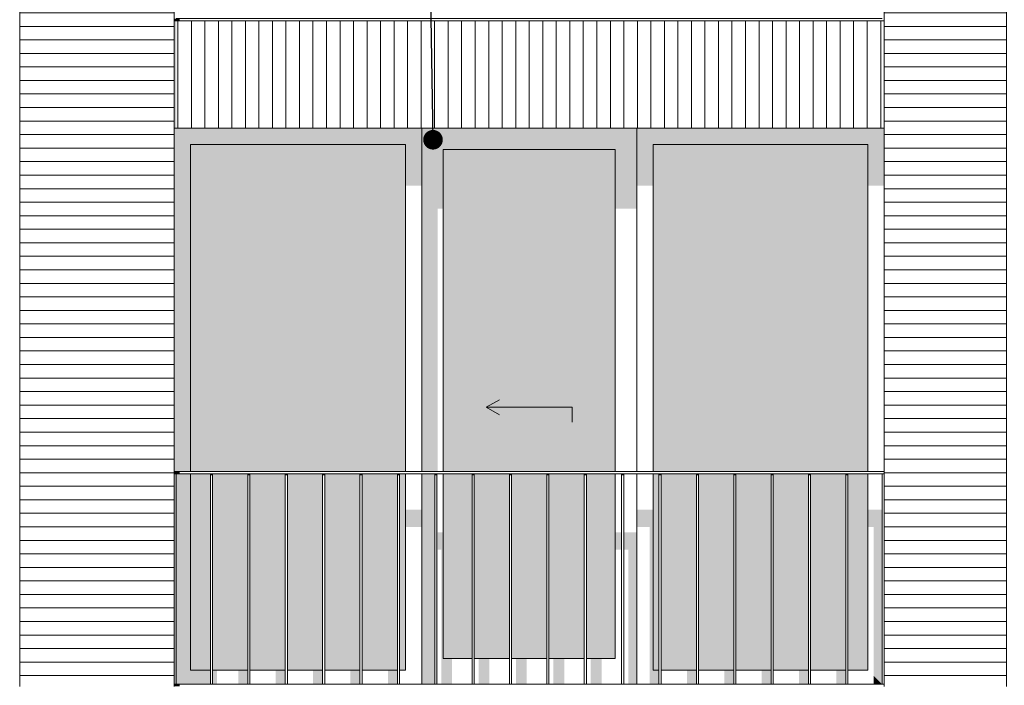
# Model space of a CAD drawing. Header units: millimetres. Extents: x -25778 to 297771, y -21930 to 17454.
# Tile 16 of 109: x 100812 to 105401, y -16725 to -13625. Entities that reach past the tile are written whole.
import ezdxf

# ---------------------------------------------------------------- set-up
doc = ezdxf.new("R2010")
doc.units = ezdxf.units.MM
doc.header["$MEASUREMENT"] = 0
for name, color, linetype in [('34 Balustrades', 7, 'Continuous'), ('34 Balustrades 2D arcering', 7, 'Continuous'), ('New_21 Buitenwanden', 7, 'Continuous'), ('New_21 Buitenwanden 2D arcering', 7, 'Continuous'), ('New_21 Buitenwanden Afdek-arcering', 7, 'Continuous'), ('New_21 Buitenwanden Deuren', 7, 'Continuous'), ('New_21 Buitenwanden Ramen', 7, 'Continuous'), ('Tekst_dim 1_ 100 .DO', 7, 'Continuous')]:
    doc.layers.add(name, color=color, linetype=linetype)
doc.dimstyles.new('GENERATED_STYLE__2', dxfattribs={"dimtxt": 0.18, "dimasz": 182.4, "dimexe": 0.18, "dimexo": 0.0625, "dimgap": 0, "dimtad": 0, "dimtih": 1, "dimtoh": 1, "dimdec": 4, "dimzin": 0, "dimdsep": 46, "dimcen": 0.09, "dimadec": 0, "dimazin": 0, "dimtfac": 1, "dimtdec": 4, "dimtmove": 0, "dimatfit": 3, "dimldrblk": 'ARROWHEAD_11', "dimfxl": 1, "dimtolj": 1, "dimtzin": 0, "dimarcsym": 0})

# ---------------------------------------------------------------- blocks, each defined once
blk = doc.blocks.new('Section Element_345_2', base_point=(118937, -19829.7))
at = {"layer": 'New_21 Buitenwanden Afdek-arcering', "linetype": 'Continuous', "lineweight": 0, "true_color": 0x000000}
h = blk.add_hatch(dxfattribs=at)
h.set_pattern_fill('920_Lijnen_horz__63_0002', color=18, style=0, pattern_type=2)
h.set_pattern_definition([(360, (118937.04, -19829.75), (0, 63), [])])
h.paths.add_polyline_path([(100812, -16729.7), (101532, -16729.7), (101532, -13629.7), (100812, -13629.7)])
at = {"layer": 'New_21 Buitenwanden', "color": 7, "linetype": 'Continuous', "lineweight": 0}
for p, q in [((100812, -13629.7), (100812, -16729.7)), ((101532, -16729.7), (101532, -13629.7))]:
    blk.add_line(p, q, dxfattribs=at)
blk = doc.blocks.new('Section Element_346_2', base_point=(118937, -19829.7))
at = {"layer": 'New_21 Buitenwanden 2D arcering', "linetype": 'Continuous', "lineweight": 0, "true_color": 0x1e2122}
blk.add_hatch(color=250, dxfattribs=at).paths.add_polyline_path([(101532, -10479.7), (100812, -10479.7), (100812, -10508), (101532, -10508)])
at = {"layer": 'New_21 Buitenwanden Afdek-arcering', "linetype": 'Continuous', "lineweight": 0, "true_color": 0x000000}
h = blk.add_hatch(dxfattribs=at)
h.set_pattern_fill('920_Lijnen_horz__63_0002', color=18, style=0, pattern_type=2)
h.set_pattern_definition([(5e-14, (118937.04, -19829.75), (0, 63), [])])
h.paths.add_polyline_path([(100812, -13629.7), (101532, -13629.7), (101532, -10479.7), (100812, -10479.7)])
at = {"layer": 'New_21 Buitenwanden', "color": 7, "linetype": 'Continuous', "lineweight": 0}
for p, q in [((100812, -10479.7), (100812, -13629.7)), ((101532, -13629.7), (101532, -11029.7))]:
    blk.add_line(p, q, dxfattribs=at)
blk = doc.blocks.new('Section Element_356_2', base_point=(118937, -19829.7))
at = {"layer": 'New_21 Buitenwanden 2D arcering', "linetype": 'Continuous', "lineweight": 0, "true_color": 0x1e2122}
blk.add_hatch(color=250, dxfattribs=at).paths.add_polyline_path([(101532, -13629.7), (101532, -14129.7), (101542, -14129.7), (101542, -13629.7)])
at = {"layer": 'New_21 Buitenwanden Afdek-arcering', "linetype": 'Continuous', "lineweight": 0, "true_color": 0x000000}
h = blk.add_hatch(dxfattribs=at)
h.set_pattern_fill('930_Lijnen_vert__63_0002', color=18, style=0, pattern_type=2)
h.set_pattern_definition([(90, (118937.04, -19829.75), (-63, 0), [])])
h.paths.add_polyline_path([(101532, -13629.7), (101532, -14129.7), (104842, -14129.7), (104842, -13629.7)])
at = {"layer": 'New_21 Buitenwanden', "color": 7, "linetype": 'Continuous', "lineweight": 0}
for p, q in [((104842, -13629.7), (101532, -13629.7)), ((104842, -14129.7), (101532, -14129.7))]:
    blk.add_line(p, q, dxfattribs=at)
blk = doc.blocks.new('Section Element_387_2', base_point=(118937, -19829.7))
at = {"layer": 'New_21 Buitenwanden Afdek-arcering', "linetype": 'Continuous', "lineweight": 0, "true_color": 0x000000}
h = blk.add_hatch(dxfattribs=at)
h.set_pattern_fill('920_Lijnen_horz__63_0002', color=18, style=0, pattern_type=2)
h.set_pattern_definition([(360, (118937.04, -19829.75), (0, 63), [])])
h.paths.add_polyline_path([(105412, -16729.7), (105412, -13629.7), (104842, -13629.7), (104842, -16729.7)])
at = {"layer": 'New_21 Buitenwanden', "color": 7, "linetype": 'Continuous', "lineweight": 0}
for p, q in [((104842, -16729.7), (104842, -13629.7)), ((105412, -16729.7), (105412, -13629.7))]:
    blk.add_line(p, q, dxfattribs=at)
blk = doc.blocks.new('Section Element_388_2', base_point=(118937, -19829.7))
at = {"layer": 'New_21 Buitenwanden 2D arcering', "linetype": 'Continuous', "lineweight": 0, "true_color": 0x1e2122}
blk.add_hatch(color=250, dxfattribs=at).paths.add_polyline_path([(105412, -10479.7), (104842, -10479.7), (104842, -10508), (105412, -10508)])
at = {"layer": 'New_21 Buitenwanden Afdek-arcering', "linetype": 'Continuous', "lineweight": 0, "true_color": 0x000000}
h = blk.add_hatch(dxfattribs=at)
h.set_pattern_fill('920_Lijnen_horz__63_0002', color=18, style=0, pattern_type=2)
h.set_pattern_definition([(0, (118937.04, -19829.75), (0, 63), [])])
h.paths.add_polyline_path([(105412, -13629.7), (105412, -10479.7), (104842, -10479.7), (104842, -13629.7)])
at = {"layer": 'New_21 Buitenwanden', "color": 7, "linetype": 'Continuous', "lineweight": 0}
for p, q in [((105412, -13629.7), (105412, -10479.7)), ((104842, -13629.7), (104842, -11029.7))]:
    blk.add_line(p, q, dxfattribs=at)
blk = doc.blocks.new('Section Element_412_2', base_point=(118937, -19829.7))
at = {"layer": '34 Balustrades 2D arcering', "linetype": 'Continuous', "lineweight": 0, "true_color": 0x1e2122}
blk.add_hatch(color=250, dxfattribs=at).paths.add_polyline_path([(101532, -13619.7), (101532, -13629.7), (101557, -13629.7), (101557, -13619.7)])
at = {"layer": '34 Balustrades', "color": 9, "linetype": 'Continuous', "lineweight": 0}
blk.add_line((101542, -13619.7), (104832, -13619.7), dxfattribs=at)
blk = doc.blocks.new('Section Element_415_2', base_point=(118937, -19829.7))
at = {"layer": '34 Balustrades 2D arcering', "linetype": 'Continuous', "lineweight": 0, "true_color": 0x1e2122}
blk.add_hatch(color=250, dxfattribs=at).paths.add_polyline_path([(101532, -15729.7), (101532, -15739.7), (101557, -15739.7), (101557, -15729.7)])
at = {"layer": '34 Balustrades', "color": 9, "linetype": 'Continuous', "lineweight": 0}
for p, q in [((101532, -15729.7), (104842, -15729.7)), ((101542, -15739.7), (104832, -15739.7))]:
    blk.add_line(p, q, dxfattribs=at)
blk = doc.blocks.new('Section Element_416_2', base_point=(118937, -19829.7))
at = {"layer": '34 Balustrades 2D arcering', "linetype": 'Continuous', "lineweight": 0, "true_color": 0x1e2122}
blk.add_hatch(color=250, dxfattribs=at).paths.add_polyline_path([(101532, -16729.7), (101557, -16729.7), (101557, -16719.7), (101532, -16719.7)])
at = {"layer": '34 Balustrades', "color": 9, "linetype": 'Continuous', "lineweight": 0}
blk.add_line((101542, -16719.7), (104832, -16719.7), dxfattribs=at)
blk = doc.blocks.new('Section Element_417_2', base_point=(118937, -19829.7))
at = {"layer": 'New_21 Buitenwanden 2D arcering', "linetype": 'Continuous', "lineweight": 0, "true_color": 0x1e2122}
for points in [[(101532, -14129.7), (101532, -15729.7), (101608, -15729.7), (101608, -14205.7)], [(102686, -14129.7), (101532, -14129.7), (101608, -14205.7), (102610, -14205.7)], [(102610, -14398.4), (102686, -14398.4), (102686, -14129.7), (102610, -14205.7)], [(101608, -14205.7), (101608, -15729.7), (101767, -15729.7), (101767, -14447.9), (102610, -14447.9), (102610, -14205.7)], [(101542, -16719.7), (101608, -16653.7), (101608, -15739.7), (101542, -15739.7)], [(101608, -15739.7), (101608, -16653.7), (101701.2, -16653.7), (101701.2, -15739.7)], [(101711.2, -16653.7), (101767, -16653.7), (101767, -16036.7), (101866.2, -16036.7), (101866.2, -16653.7), (101875.5, -16653.7), (101875.5, -15956), (101767, -15956), (101767, -15739.7), (101711.2, -15739.7)], [(102686, -15906.5), (102610, -15906.5), (102610, -15987.2), (102686, -15987.2)], [(101885.5, -16653.7), (101916.2, -16653.7), (101916.2, -16036.7), (102040.5, -16036.7), (102040.5, -16653.7), (102049.7, -16653.7), (102049.7, -15956), (101885.5, -15956)], [(102059.7, -16653.7), (102090.5, -16653.7), (102090.5, -16036.7), (102214.7, -16036.7), (102214.7, -16653.7), (102223.9, -16653.7), (102223.9, -15956), (102059.7, -15956)], [(102233.9, -16653.7), (102264.7, -16653.7), (102264.7, -16036.7), (102388.9, -16036.7), (102388.9, -16653.7), (102398.1, -16653.7), (102398.1, -15956), (102233.9, -15956)], [(102408.1, -16653.7), (102438.9, -16653.7), (102438.9, -16036.7), (102563.1, -16036.7), (102563.1, -16653.7), (102572.3, -16653.7), (102572.3, -15956), (102408.1, -15956)], [(102582.3, -16653.7), (102610, -16653.7), (102610, -15956), (102582.3, -15956)], [(101608, -16653.7), (101542, -16719.7), (101701.2, -16719.7), (101701.2, -16653.7)], [(101732, -16653.7), (101711.2, -16653.7), (101711.2, -16719.7), (101732, -16719.7)], [(101831.2, -16719.7), (101875.5, -16719.7), (101875.5, -16653.7), (101831.2, -16653.7)], [(102049.7, -16653.7), (102005.5, -16653.7), (102005.5, -16719.7), (102049.7, -16719.7)], [(102223.9, -16653.7), (102179.7, -16653.7), (102179.7, -16719.7), (102223.9, -16719.7)], [(102398.1, -16653.7), (102353.9, -16653.7), (102353.9, -16719.7), (102398.1, -16719.7)], [(102572.3, -16653.7), (102528.1, -16653.7), (102528.1, -16719.7), (102572.3, -16719.7)]]:
    blk.add_hatch(color=250, dxfattribs=at).paths.add_polyline_path(points)
at = {"layer": 'New_21 Buitenwanden Afdek-arcering', "linetype": 'Continuous', "lineweight": 0, "true_color": 0x99a3a6}
for points in [[(101608, -14205.7), (101608, -15729.7), (102610, -15729.7), (102610, -14205.7)], [(101608, -15739.7), (101608, -16653.7), (101701.2, -16653.7), (101701.2, -15739.7)], [(101875.5, -15739.7), (101711.2, -15739.7), (101711.2, -16653.7), (101875.5, -16653.7)], [(102049.7, -15739.7), (101885.5, -15739.7), (101885.5, -16653.7), (102049.7, -16653.7)], [(102059.7, -15739.7), (102059.7, -16653.7), (102223.9, -16653.7), (102223.9, -15739.7)], [(102233.9, -15739.7), (102233.9, -16653.7), (102398.1, -16653.7), (102398.1, -15739.7)], [(102408.1, -15739.7), (102408.1, -16653.7), (102572.3, -16653.7), (102572.3, -15739.7)], [(102582.3, -16653.7), (102610, -16653.7), (102610, -15739.7), (102582.3, -15739.7)]]:
    blk.add_hatch(color=253, dxfattribs=at).paths.add_polyline_path(points)
at = {"layer": 'New_21 Buitenwanden Ramen', "color": 7, "linetype": 'Continuous', "lineweight": 0}
for p, q in [((102686, -14129.7), (102686, -15729.7)), ((101608, -14205.7), (101608, -15729.7)), ((102610, -14205.7), (101608, -14205.7)), ((102610, -15729.7), (102610, -14205.7)), ((101608, -15739.7), (101608, -16653.7)), ((102610, -16653.7), (102610, -15739.7)), ((102686, -15739.7), (102686, -16719.7)), ((101608, -16653.7), (101701.2, -16653.7)), ((101711.2, -16653.7), (101875.5, -16653.7)), ((101885.5, -16653.7), (102049.7, -16653.7)), ((102059.7, -16653.7), (102223.9, -16653.7)), ((102233.9, -16653.7), (102398.1, -16653.7)), ((102408.1, -16653.7), (102572.3, -16653.7)), ((102582.3, -16653.7), (102610, -16653.7))]:
    blk.add_line(p, q, dxfattribs=at)
blk = doc.blocks.new('Section Element_418_2', base_point=(118937, -19829.7))
at = {"layer": 'New_21 Buitenwanden 2D arcering', "linetype": 'Continuous', "lineweight": 0, "true_color": 0x1e2122}
for points in [[(103764, -14205.7), (104766, -14205.7), (104842, -14129.7), (103688, -14129.7)], [(103764, -14205.7), (103688, -14129.7), (103688, -14398.4), (103764, -14398.4)], [(104842, -14129.7), (104766, -14205.7), (104766, -14398.4), (104842, -14398.4)], [(104766, -14205.7), (103764, -14205.7), (103764, -15729.7), (103799, -15729.7), (103799, -14447.9), (104766, -14447.9)], [(103764, -15739.7), (103764, -16653.7), (103791.8, -16653.7), (103791.8, -15739.7)], [(103688, -15987.2), (103747.6, -15987.2), (103747.6, -16670.2), (103764, -16653.7), (103764, -15906.5), (103688, -15906.5)], [(104766, -15987.2), (104792.8, -15987.2), (104792.8, -16680.5), (104832, -16719.7), (104832, -15906.5), (104766, -15906.5)], [(103801.8, -16653.7), (103832.6, -16653.7), (103832.6, -16036.7), (103956.8, -16036.7), (103956.8, -16653.7), (103966, -16653.7), (103966, -15956), (103801.8, -15956)], [(103976, -16653.7), (104006.8, -16653.7), (104006.8, -16036.7), (104131, -16036.7), (104131, -16653.7), (104140.2, -16653.7), (104140.2, -15956), (103976, -15956)], [(104150.2, -16653.7), (104181, -16653.7), (104181, -16036.7), (104305.2, -16036.7), (104305.2, -16653.7), (104314.4, -16653.7), (104314.4, -15956), (104150.2, -15956)], [(104324.4, -16653.7), (104355.2, -16653.7), (104355.2, -16036.7), (104479.4, -16036.7), (104479.4, -16653.7), (104488.6, -16653.7), (104488.6, -15956), (104324.4, -15956)], [(104498.6, -16653.7), (104529.4, -16653.7), (104529.4, -16036.7), (104653.6, -16036.7), (104653.6, -16653.7), (104662.8, -16653.7), (104662.8, -15956), (104498.6, -15956)], [(104672.8, -16653.7), (104703.6, -16653.7), (104703.6, -16036.7), (104766, -16036.7), (104766, -15956), (104672.8, -15956)], [(103764, -16653.7), (103747.6, -16670.2), (103747.6, -16719.7), (103791.8, -16719.7), (103791.8, -16653.7)], [(103966, -16653.7), (103921.8, -16653.7), (103921.8, -16719.7), (103966, -16719.7)], [(104140.2, -16653.7), (104096, -16653.7), (104096, -16719.7), (104140.2, -16719.7)], [(104314.4, -16653.7), (104270.2, -16653.7), (104270.2, -16719.7), (104314.4, -16719.7)], [(104488.6, -16653.7), (104444.4, -16653.7), (104444.4, -16719.7), (104488.6, -16719.7)], [(104662.8, -16653.7), (104618.6, -16653.7), (104618.6, -16719.7), (104662.8, -16719.7)], [(104832, -16719.7), (104792.8, -16680.5), (104792.8, -16719.7)]]:
    blk.add_hatch(color=250, dxfattribs=at).paths.add_polyline_path(points)
at = {"layer": 'New_21 Buitenwanden Afdek-arcering', "linetype": 'Continuous', "lineweight": 0, "true_color": 0x99a3a6}
for points in [[(104766, -14205.7), (103764, -14205.7), (103764, -15729.7), (104766, -15729.7)], [(103764, -15739.7), (103764, -16653.7), (103791.8, -16653.7), (103791.8, -15739.7)], [(103801.8, -15739.7), (103801.8, -16653.7), (103966, -16653.7), (103966, -15739.7)], [(103976, -15739.7), (103976, -16653.7), (104140.2, -16653.7), (104140.2, -15739.7)], [(104314.4, -15739.7), (104150.2, -15739.7), (104150.2, -16653.7), (104314.4, -16653.7)], [(104488.6, -15739.7), (104324.4, -15739.7), (104324.4, -16653.7), (104488.6, -16653.7)], [(104662.8, -15739.7), (104498.6, -15739.7), (104498.6, -16653.7), (104662.8, -16653.7)], [(104672.8, -16653.7), (104766, -16653.7), (104766, -15739.7), (104672.8, -15739.7)]]:
    blk.add_hatch(color=253, dxfattribs=at).paths.add_polyline_path(points)
at = {"layer": 'New_21 Buitenwanden Ramen', "color": 7, "linetype": 'Continuous', "lineweight": 0}
for p, q in [((103688, -15729.7), (103688, -14129.7)), ((103764, -14205.7), (103764, -15729.7)), ((104766, -14205.7), (103764, -14205.7)), ((104766, -15729.7), (104766, -14205.7)), ((103688, -16719.7), (103688, -15739.7)), ((103764, -15739.7), (103764, -16653.7)), ((104766, -16653.7), (104766, -15739.7)), ((103764, -16653.7), (103791.8, -16653.7)), ((103801.8, -16653.7), (103966, -16653.7)), ((103976, -16653.7), (104140.2, -16653.7)), ((104150.2, -16653.7), (104314.4, -16653.7)), ((104324.4, -16653.7), (104488.6, -16653.7)), ((104498.6, -16653.7), (104662.8, -16653.7)), ((104672.8, -16653.7), (104766, -16653.7))]:
    blk.add_line(p, q, dxfattribs=at)
blk = doc.blocks.new('Section Element_447_2', base_point=(118937, -19829.7))
at = {"layer": '34 Balustrades 2D arcering', "linetype": 'Continuous', "lineweight": 0, "true_color": 0x1e2122}
blk.add_hatch(color=250, dxfattribs=at).paths.add_polyline_path([(101711.2, -15739.7), (101701.2, -15739.7), (101701.2, -15746.8), (101711.2, -15746.8)])
at = {"layer": '34 Balustrades', "color": 9, "linetype": 'Continuous', "lineweight": 0}
for p, q in [((101701.2, -16719.7), (101701.2, -15739.7)), ((101711.2, -16719.7), (101711.2, -15739.7))]:
    blk.add_line(p, q, dxfattribs=at)
blk = doc.blocks.new('Section Element_448_2', base_point=(118937, -19829.7))
at = {"layer": '34 Balustrades 2D arcering', "linetype": 'Continuous', "lineweight": 0, "true_color": 0x1e2122}
blk.add_hatch(color=250, dxfattribs=at).paths.add_polyline_path([(101885.5, -15739.7), (101875.5, -15739.7), (101875.5, -15746.8), (101885.5, -15746.8)])
at = {"layer": '34 Balustrades', "color": 9, "linetype": 'Continuous', "lineweight": 0}
for p, q in [((101875.5, -16719.7), (101875.5, -15739.7)), ((101885.5, -16719.7), (101885.5, -15739.7))]:
    blk.add_line(p, q, dxfattribs=at)
blk = doc.blocks.new('Section Element_449_2', base_point=(118937, -19829.7))
at = {"layer": '34 Balustrades 2D arcering', "linetype": 'Continuous', "lineweight": 0, "true_color": 0x1e2122}
blk.add_hatch(color=250, dxfattribs=at).paths.add_polyline_path([(102049.7, -15739.7), (102049.7, -15746.8), (102059.7, -15746.8), (102059.7, -15739.7)])
at = {"layer": '34 Balustrades', "color": 9, "linetype": 'Continuous', "lineweight": 0}
for p, q in [((102049.7, -16719.7), (102049.7, -15739.7)), ((102059.7, -16719.7), (102059.7, -15739.7))]:
    blk.add_line(p, q, dxfattribs=at)
blk = doc.blocks.new('Section Element_450_2', base_point=(118937, -19829.7))
at = {"layer": '34 Balustrades 2D arcering', "linetype": 'Continuous', "lineweight": 0, "true_color": 0x1e2122}
blk.add_hatch(color=250, dxfattribs=at).paths.add_polyline_path([(102233.9, -15739.7), (102223.9, -15739.7), (102223.9, -15746.8), (102233.9, -15746.8)])
at = {"layer": '34 Balustrades', "color": 9, "linetype": 'Continuous', "lineweight": 0}
for p, q in [((102223.9, -16719.7), (102223.9, -15739.7)), ((102233.9, -16719.7), (102233.9, -15739.7))]:
    blk.add_line(p, q, dxfattribs=at)
blk = doc.blocks.new('Section Element_451_2', base_point=(118937, -19829.7))
at = {"layer": '34 Balustrades 2D arcering', "linetype": 'Continuous', "lineweight": 0, "true_color": 0x1e2122}
blk.add_hatch(color=250, dxfattribs=at).paths.add_polyline_path([(102408.1, -15739.7), (102398.1, -15739.7), (102398.1, -15746.8), (102408.1, -15746.8)])
at = {"layer": '34 Balustrades', "color": 9, "linetype": 'Continuous', "lineweight": 0}
for p, q in [((102398.1, -16719.7), (102398.1, -15739.7)), ((102408.1, -16719.7), (102408.1, -15739.7))]:
    blk.add_line(p, q, dxfattribs=at)
blk = doc.blocks.new('Section Element_452_2', base_point=(118937, -19829.7))
at = {"layer": '34 Balustrades 2D arcering', "linetype": 'Continuous', "lineweight": 0, "true_color": 0x1e2122}
blk.add_hatch(color=250, dxfattribs=at).paths.add_polyline_path([(102572.3, -15739.7), (102572.3, -15746.8), (102582.3, -15746.8), (102582.3, -15739.7)])
at = {"layer": '34 Balustrades', "color": 9, "linetype": 'Continuous', "lineweight": 0}
for p, q in [((102572.3, -16719.7), (102572.3, -15739.7)), ((102582.3, -16719.7), (102582.3, -15739.7))]:
    blk.add_line(p, q, dxfattribs=at)
blk = doc.blocks.new('Section Element_453_2', base_point=(118937, -19829.7))
at = {"layer": '34 Balustrades 2D arcering', "linetype": 'Continuous', "lineweight": 0, "true_color": 0x1e2122}
blk.add_hatch(color=250, dxfattribs=at).paths.add_polyline_path([(102756.5, -15739.7), (102746.5, -15739.7), (102746.5, -15746.8), (102756.5, -15746.8)])
at = {"layer": '34 Balustrades', "color": 9, "linetype": 'Continuous', "lineweight": 0}
for p, q in [((102746.5, -16719.7), (102746.5, -15739.7)), ((102756.5, -16719.7), (102756.5, -15739.7))]:
    blk.add_line(p, q, dxfattribs=at)
blk = doc.blocks.new('Section Element_454_2', base_point=(118937, -19829.7))
at = {"layer": '34 Balustrades 2D arcering', "linetype": 'Continuous', "lineweight": 0, "true_color": 0x1e2122}
blk.add_hatch(color=250, dxfattribs=at).paths.add_polyline_path([(102920.7, -15739.7), (102920.7, -15746.8), (102930.7, -15746.8), (102930.7, -15739.7)])
at = {"layer": '34 Balustrades', "color": 9, "linetype": 'Continuous', "lineweight": 0}
for p, q in [((102920.7, -16719.7), (102920.7, -15739.7)), ((102930.7, -16719.7), (102930.7, -15739.7))]:
    blk.add_line(p, q, dxfattribs=at)
blk = doc.blocks.new('Section Element_455_2', base_point=(118937, -19829.7))
at = {"layer": '34 Balustrades 2D arcering', "linetype": 'Continuous', "lineweight": 0, "true_color": 0x1e2122}
blk.add_hatch(color=250, dxfattribs=at).paths.add_polyline_path([(103104.9, -15739.7), (103094.9, -15739.7), (103094.9, -15746.8), (103104.9, -15746.8)])
at = {"layer": '34 Balustrades', "color": 9, "linetype": 'Continuous', "lineweight": 0}
for p, q in [((103094.9, -16719.7), (103094.9, -15739.7)), ((103104.9, -16719.7), (103104.9, -15739.7))]:
    blk.add_line(p, q, dxfattribs=at)
blk = doc.blocks.new('Section Element_456_2', base_point=(118937, -19829.7))
at = {"layer": '34 Balustrades 2D arcering', "linetype": 'Continuous', "lineweight": 0, "true_color": 0x1e2122}
blk.add_hatch(color=250, dxfattribs=at).paths.add_polyline_path([(103279.1, -15739.7), (103269.1, -15739.7), (103269.1, -15746.8), (103279.1, -15746.8)])
at = {"layer": '34 Balustrades', "color": 9, "linetype": 'Continuous', "lineweight": 0}
for p, q in [((103269.1, -16719.7), (103269.1, -15739.7)), ((103279.1, -16719.7), (103279.1, -15739.7))]:
    blk.add_line(p, q, dxfattribs=at)
blk = doc.blocks.new('Section Element_457_2', base_point=(118937, -19829.7))
at = {"layer": '34 Balustrades 2D arcering', "linetype": 'Continuous', "lineweight": 0, "true_color": 0x1e2122}
blk.add_hatch(color=250, dxfattribs=at).paths.add_polyline_path([(103443.4, -15739.7), (103443.4, -15746.8), (103453.4, -15746.8), (103453.4, -15739.7)])
at = {"layer": '34 Balustrades', "color": 9, "linetype": 'Continuous', "lineweight": 0}
for p, q in [((103443.4, -16719.7), (103443.4, -15739.7)), ((103453.4, -16719.7), (103453.4, -15739.7))]:
    blk.add_line(p, q, dxfattribs=at)
blk = doc.blocks.new('Section Element_458_2', base_point=(118937, -19829.7))
at = {"layer": '34 Balustrades 2D arcering', "linetype": 'Continuous', "lineweight": 0, "true_color": 0x1e2122}
blk.add_hatch(color=250, dxfattribs=at).paths.add_polyline_path([(103627.6, -15739.7), (103617.6, -15739.7), (103617.6, -15746.8), (103627.6, -15746.8)])
at = {"layer": '34 Balustrades', "color": 9, "linetype": 'Continuous', "lineweight": 0}
for p, q in [((103617.6, -16719.7), (103617.6, -15739.7)), ((103627.6, -16719.7), (103627.6, -15739.7))]:
    blk.add_line(p, q, dxfattribs=at)
blk = doc.blocks.new('Section Element_459_2', base_point=(118937, -19829.7))
at = {"layer": '34 Balustrades 2D arcering', "linetype": 'Continuous', "lineweight": 0, "true_color": 0x1e2122}
blk.add_hatch(color=250, dxfattribs=at).paths.add_polyline_path([(103791.8, -15739.7), (103791.8, -15746.8), (103801.8, -15746.8), (103801.8, -15739.7)])
at = {"layer": '34 Balustrades', "color": 9, "linetype": 'Continuous', "lineweight": 0}
for p, q in [((103791.8, -16719.7), (103791.8, -15739.7)), ((103801.8, -16719.7), (103801.8, -15739.7))]:
    blk.add_line(p, q, dxfattribs=at)
blk = doc.blocks.new('Section Element_460_2', base_point=(118937, -19829.7))
at = {"layer": '34 Balustrades 2D arcering', "linetype": 'Continuous', "lineweight": 0, "true_color": 0x1e2122}
blk.add_hatch(color=250, dxfattribs=at).paths.add_polyline_path([(103976, -15739.7), (103966, -15739.7), (103966, -15746.8), (103976, -15746.8)])
at = {"layer": '34 Balustrades', "color": 9, "linetype": 'Continuous', "lineweight": 0}
for p, q in [((103966, -16719.7), (103966, -15739.7)), ((103976, -16719.7), (103976, -15739.7))]:
    blk.add_line(p, q, dxfattribs=at)
blk = doc.blocks.new('Section Element_461_2', base_point=(118937, -19829.7))
at = {"layer": '34 Balustrades 2D arcering', "linetype": 'Continuous', "lineweight": 0, "true_color": 0x1e2122}
blk.add_hatch(color=250, dxfattribs=at).paths.add_polyline_path([(104150.2, -15739.7), (104140.2, -15739.7), (104140.2, -15746.8), (104150.2, -15746.8)])
at = {"layer": '34 Balustrades', "color": 9, "linetype": 'Continuous', "lineweight": 0}
for p, q in [((104140.2, -16719.7), (104140.2, -15739.7)), ((104150.2, -16719.7), (104150.2, -15739.7))]:
    blk.add_line(p, q, dxfattribs=at)
blk = doc.blocks.new('Section Element_462_2', base_point=(118937, -19829.7))
at = {"layer": '34 Balustrades 2D arcering', "linetype": 'Continuous', "lineweight": 0, "true_color": 0x1e2122}
blk.add_hatch(color=250, dxfattribs=at).paths.add_polyline_path([(104314.4, -15739.7), (104314.4, -15746.8), (104324.4, -15746.8), (104324.4, -15739.7)])
at = {"layer": '34 Balustrades', "color": 9, "linetype": 'Continuous', "lineweight": 0}
for p, q in [((104314.4, -16719.7), (104314.4, -15739.7)), ((104324.4, -16719.7), (104324.4, -15739.7))]:
    blk.add_line(p, q, dxfattribs=at)
blk = doc.blocks.new('Section Element_463_2', base_point=(118937, -19829.7))
at = {"layer": '34 Balustrades 2D arcering', "linetype": 'Continuous', "lineweight": 0, "true_color": 0x1e2122}
blk.add_hatch(color=250, dxfattribs=at).paths.add_polyline_path([(104498.6, -15739.7), (104488.6, -15739.7), (104488.6, -15746.8), (104498.6, -15746.8)])
at = {"layer": '34 Balustrades', "color": 9, "linetype": 'Continuous', "lineweight": 0}
for p, q in [((104488.6, -16719.7), (104488.6, -15739.7)), ((104498.6, -16719.7), (104498.6, -15739.7))]:
    blk.add_line(p, q, dxfattribs=at)
blk = doc.blocks.new('Section Element_464_2', base_point=(118937, -19829.7))
at = {"layer": '34 Balustrades 2D arcering', "linetype": 'Continuous', "lineweight": 0, "true_color": 0x1e2122}
blk.add_hatch(color=250, dxfattribs=at).paths.add_polyline_path([(104662.8, -15739.7), (104662.8, -15746.8), (104672.8, -15746.8), (104672.8, -15739.7)])
at = {"layer": '34 Balustrades', "color": 9, "linetype": 'Continuous', "lineweight": 0}
for p, q in [((104662.8, -16719.7), (104662.8, -15739.7)), ((104672.8, -16719.7), (104672.8, -15739.7))]:
    blk.add_line(p, q, dxfattribs=at)
blk = doc.blocks.new('Section Element_465_2', base_point=(118937, -19829.7))
at = {"layer": '34 Balustrades 2D arcering', "linetype": 'Continuous', "lineweight": 0, "true_color": 0x1e2122}
blk.add_hatch(color=250, dxfattribs=at).paths.add_polyline_path([(101532, -16719.7), (101542, -16719.7), (101542, -15739.7), (101532, -15739.7)])
at = {"layer": '34 Balustrades', "color": 9, "linetype": 'Continuous', "lineweight": 0}
for p, q in [((101532, -15739.7), (101542, -15739.7)), ((101542, -16719.7), (101542, -15739.7)), ((101532, -16719.7), (101542, -16719.7))]:
    blk.add_line(p, q, dxfattribs=at)
blk = doc.blocks.new('Section Element_466_2', base_point=(118937, -19829.7))
at = {"layer": '34 Balustrades', "color": 9, "linetype": 'Continuous', "lineweight": 0}
for p, q in [((104832, -15739.7), (104842, -15739.7)), ((104832, -16719.7), (104832, -15739.7)), ((104832, -16719.7), (104842, -16719.7))]:
    blk.add_line(p, q, dxfattribs=at)
blk = doc.blocks.new('Section Element_627_2', base_point=(118937, -19829.7))
at = {"layer": 'New_21 Buitenwanden 2D arcering', "linetype": 'Continuous', "lineweight": 0, "true_color": 0x1e2122}
for points in [[(102686, -14129.7), (102686, -14229.7), (102786, -14229.7), (103588, -14229.7), (103688, -14229.7), (103688, -14129.7)], [(102786, -14229.7), (102686, -14229.7), (102686, -15729.7), (102761, -15729.7), (102761, -14504.5), (102786, -14504.5)], [(103588, -14229.7), (102786, -14229.7), (102786, -15729.7), (102806, -15729.7), (102806, -14532.8), (103588, -14532.8)], [(103688, -14229.7), (103588, -14229.7), (103588, -14504.5), (103688, -14504.5)], [(102746.5, -15739.7), (102686, -15739.7), (102686, -16599.7), (102746.5, -16599.7)], [(102756.5, -16599.7), (102761, -16599.7), (102761, -16093.3), (102777.3, -16093.3), (102777.3, -16599.7), (102786, -16599.7), (102786, -16012.6), (102761, -16012.6), (102761, -15739.7), (102756.5, -15739.7)], [(102786, -15739.7), (102786, -16599.7), (102847.3, -16599.7), (102847.3, -16121.6), (102920.7, -16121.6), (102920.7, -16040.9), (102806, -16040.9), (102806, -15739.7)], [(103617.6, -16012.6), (103588, -16012.6), (103588, -16093.3), (103617.6, -16093.3)], [(103627.6, -16093.3), (103648.4, -16093.3), (103648.4, -16599.7), (103688, -16599.7), (103688, -16012.6), (103627.6, -16012.6)], [(102930.7, -16121.6), (102971.5, -16121.6), (102971.5, -16599.7), (103021.5, -16599.7), (103021.5, -16121.6), (103094.9, -16121.6), (103094.9, -16040.9), (102930.7, -16040.9)], [(103104.9, -16121.6), (103145.7, -16121.6), (103145.7, -16599.7), (103195.7, -16599.7), (103195.7, -16121.6), (103269.1, -16121.6), (103269.1, -16040.9), (103104.9, -16040.9)], [(103279.1, -16121.6), (103319.9, -16121.6), (103319.9, -16599.7), (103369.9, -16599.7), (103369.9, -16121.6), (103443.4, -16121.6), (103443.4, -16040.9), (103279.1, -16040.9)], [(103453.4, -16121.6), (103494.1, -16121.6), (103494.1, -16599.7), (103544.1, -16599.7), (103544.1, -16121.6), (103588, -16121.6), (103588, -16040.9), (103453.4, -16040.9)], [(102686, -16599.7), (102686, -16719.7), (102746.5, -16719.7), (102746.5, -16599.7)], [(102756.5, -16599.7), (102756.5, -16719.7), (102761, -16719.7), (102761, -16599.7)], [(102777.3, -16719.7), (102827.3, -16719.7), (102827.3, -16599.7), (102777.3, -16599.7)], [(103001.5, -16599.7), (102951.5, -16599.7), (102951.5, -16719.7), (103001.5, -16719.7)], [(103175.7, -16599.7), (103125.7, -16599.7), (103125.7, -16719.7), (103175.7, -16719.7)], [(103349.9, -16599.7), (103299.9, -16599.7), (103299.9, -16719.7), (103349.9, -16719.7)], [(103524.1, -16599.7), (103474.1, -16599.7), (103474.1, -16719.7), (103524.1, -16719.7)], [(103688, -16599.7), (103648.4, -16599.7), (103648.4, -16719.7), (103688, -16719.7)]]:
    blk.add_hatch(color=250, dxfattribs=at).paths.add_polyline_path(points)
at = {"layer": 'New_21 Buitenwanden Afdek-arcering', "linetype": 'Continuous', "lineweight": 0, "true_color": 0x99a3a6}
for points in [[(103588, -14229.7), (102786, -14229.7), (102786, -15729.7), (103588, -15729.7)], [(102786, -15739.7), (102786, -16599.7), (102920.7, -16599.7), (102920.7, -15739.7)], [(103094.9, -15739.7), (102930.7, -15739.7), (102930.7, -16599.7), (103094.9, -16599.7)], [(103104.9, -15739.7), (103104.9, -16599.7), (103269.1, -16599.7), (103269.1, -15739.7)], [(103279.1, -16599.7), (103443.4, -16599.7), (103443.4, -15739.7), (103279.1, -15739.7)], [(103453.4, -15739.7), (103453.4, -16599.7), (103588, -16599.7), (103588, -15739.7)]]:
    blk.add_hatch(color=253, dxfattribs=at).paths.add_polyline_path(points)
at = {"layer": 'New_21 Buitenwanden Deuren', "color": 7, "linetype": 'Continuous', "lineweight": 0}
for p, q in [((102786, -15729.7), (102786, -14229.7)), ((102786, -14229.7), (103588, -14229.7)), ((103588, -14229.7), (103588, -15729.7)), ((102987, -15429.7), (103047.7, -15394.7)), ((103387, -15429.7), (102987, -15429.7)), ((102987, -15429.7), (103047.7, -15464.7)), ((103387, -15429.7), (103387, -15499.7)), ((102786, -16599.7), (102786, -15739.7)), ((103588, -15739.7), (103588, -16599.7)), ((102920.7, -16599.7), (102786, -16599.7)), ((103094.9, -16599.7), (102930.7, -16599.7)), ((103269.1, -16599.7), (103104.9, -16599.7)), ((103443.4, -16599.7), (103279.1, -16599.7)), ((103588, -16599.7), (103453.4, -16599.7))]:
    blk.add_line(p, q, dxfattribs=at)
blk = doc.blocks.new('ARROWHEAD_11')
at = {"color": 0, "linetype": 'Continuous', "lineweight": 0}
blk.add_line((0, 0), (-1, 0), dxfattribs=at)
at = {"color": 0, "linetype": 'Continuous', "lineweight": 0, "const_width": 0.25, "flags": 128}
blk.add_lwpolyline([(-0.125, 0, 1), (0.125, 0, 1)], format="xyb", close=True, dxfattribs=at)

msp = doc.modelspace()

# ---------------------------------------------------------------- block references
at = {"layer": '34 Balustrades', "lineweight": 0}
for name in ['Section Element_412_2', 'Section Element_415_2', 'Section Element_465_2', 'Section Element_447_2', 'Section Element_448_2', 'Section Element_449_2', 'Section Element_450_2', 'Section Element_451_2', 'Section Element_452_2', 'Section Element_453_2', 'Section Element_454_2', 'Section Element_455_2', 'Section Element_456_2', 'Section Element_457_2', 'Section Element_458_2', 'Section Element_459_2', 'Section Element_460_2', 'Section Element_461_2', 'Section Element_462_2', 'Section Element_463_2', 'Section Element_464_2', 'Section Element_466_2', 'Section Element_416_2']:
    msp.add_blockref(name, (118937, -19829.7), dxfattribs=at)
at = {"layer": 'New_21 Buitenwanden', "lineweight": 0}
for name in ['Section Element_346_2', 'Section Element_388_2', 'Section Element_345_2', 'Section Element_356_2', 'Section Element_387_2']:
    msp.add_blockref(name, (118937, -19829.7), dxfattribs=at)
at = {"layer": 'New_21 Buitenwanden Deuren', "lineweight": 0}
msp.add_blockref('Section Element_627_2', (118937, -19829.7), dxfattribs=at)
at = {"layer": 'New_21 Buitenwanden Ramen', "lineweight": 0}
for name in ['Section Element_417_2', 'Section Element_418_2']:
    msp.add_blockref(name, (118937, -19829.7), dxfattribs=at)

# ---------------------------------------------------------------- leaders
at = {"layer": 'Tekst_dim 1_ 100 .DO', "color": 1, "linetype": 'Continuous', "lineweight": 0, "annotation_type": 0, "has_hookline": 1, "hookline_direction": 0, "text_width": 2552.2}
msp.add_leader([(102738.5, -14183.9), (102656.1, -9001.8), (102838.5, -9001.8)], dimstyle='GENERATED_STYLE__2', dxfattribs=at)

doc.saveas('drawing.dxf')
